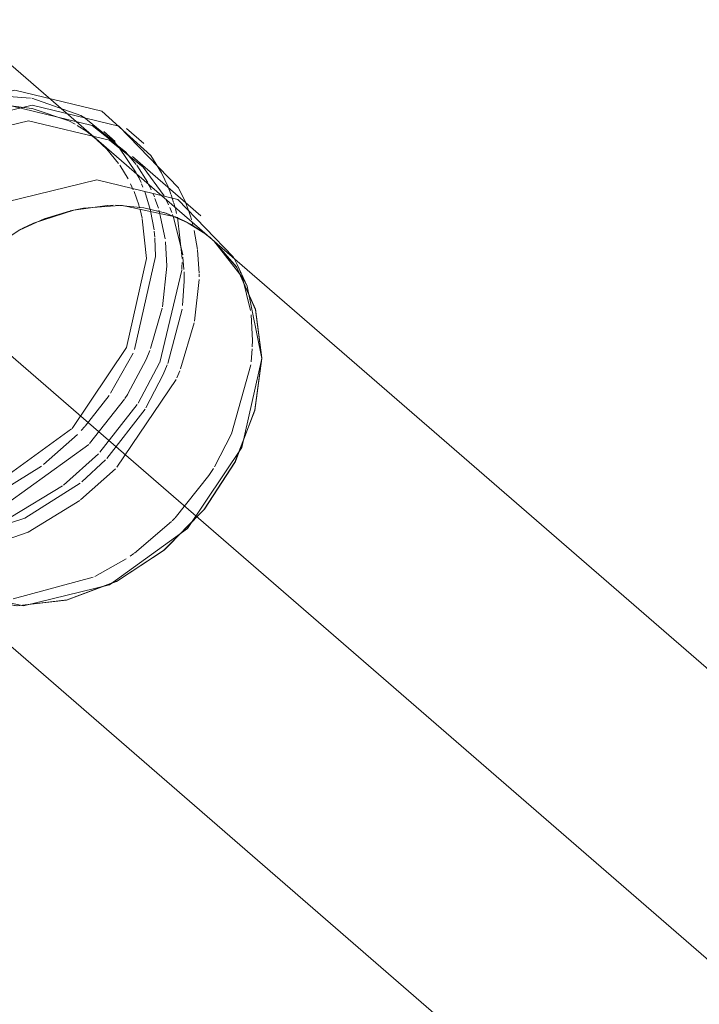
# Model space of a CAD drawing. Header units: millimetres. Extents: x -121 to 34184, y -147 to 33428.
# Tile 96 of 256: x 14291 to 14461, y 21628 to 21874. Entities that reach past the tile are written whole.
import ezdxf

# ---------------------------------------------------------------- set-up
doc = ezdxf.new("R2010")
doc.units = ezdxf.units.MM
doc.linetypes.add('ADSK_Осевая', pattern=[700, 500, -100, 0, -100])
doc.layers.add('P-PIPE-____-CNTR', color=3, linetype='ADSK_Осевая', lineweight=20)
doc.layers.add('P-PIPE-____-OTLN', color=3, linetype='Continuous', lineweight=20)

# ---------------------------------------------------------------- blocks, each defined once
blk = doc.blocks.new('ADSK_ППР_Тройник канализационный_Составной - Тройник канализационный-1734327-_3D_ копия 1')
at = {"layer": 'P-PIPE-____-OTLN', "color": 22}
for p, q in [((12316.45, 21819.43), (12252.99, 21874.46)), ((12292.13, 21843.96), (12289.28, 21846.44)), ((12299.27, 21843.47), (12294.95, 21847.21)), ((12313.55, 21825.39), (12296.45, 21840.22)), ((12291.65, 21828), (12290.22, 21827.95)), ((12299.28, 21827.4), (12293.4, 21827.98)), ((12284.23, 21827.29), (12280.89, 21826.6)), ((12310.17, 21823.73), (12305.02, 21825.95)), ((12274.47, 21824.61), (12268.34, 21821.9)), ((12316.44, 21819.44), (12314.98, 21820.64)), ((12316.45, 21819.43), (12315.91, 21819.9)), ((12325.13, 21807.79), (12322.64, 21813.2))]:
    blk.add_line(p, q, dxfattribs=at)
at = {"layer": 'P-PIPE-____-OTLN', "color": 10}
for p, q in [((12265.33, 21852.98), (12271.27, 21852.24)), ((12271.36, 21852.22), (12280.54, 21849.15)), ((12285.04, 21846.44), (12287.42, 21844.56)), ((12287.57, 21844.42), (12290.04, 21842.03)), ((12292.01, 21843.8), (12292.73, 21842.99)), ((12290.04, 21842.03), (12292.96, 21838.49)), ((12294.71, 21841.41), (12297.36, 21838.25)), ((12293.27, 21838.06), (12295.35, 21834.65)), ((12297.59, 21835.83), (12298.05, 21834.93)), ((12295.99, 21833.38), (12296.67, 21831.87)), ((12298.05, 21834.93), (12298.62, 21833.69)), ((12298.76, 21833.36), (12299.1, 21832.55)), ((12300.43, 21833.37), (12300.87, 21832.5)), ((12296.86, 21831.42), (12298.04, 21828.08)), ((12299.53, 21831.46), (12300.77, 21827.5)), ((12300.87, 21832.5), (12301.17, 21831.87)), ((12301.61, 21830.88), (12301.94, 21830.08)), ((12305.37, 21832.61), (12305.66, 21831.9)), ((12305.7, 21831.8), (12306.08, 21830.78)), ((12306.13, 21830.63), (12306.5, 21829.57)), ((12298.04, 21828.07), (12298.24, 21827.4)), ((12302.08, 21829.73), (12302.95, 21827.25)), ((12304.76, 21829.62), (12305.22, 21828.71)), ((12305.22, 21828.71), (12305.51, 21828.09)), ((12306.5, 21829.57), (12306.77, 21828.73)), ((12306.81, 21828.57), (12307.07, 21827.68)), ((12298.37, 21826.93), (12298.88, 21824.78)), ((12300.77, 21827.5), (12300.98, 21826.68)), ((12300.99, 21826.61), (12301.86, 21821.84)), ((12303.09, 21826.8), (12303.25, 21826.22)), ((12303.25, 21826.22), (12304.61, 21819.6)), ((12305.79, 21827.48), (12306.32, 21826.22)), ((12306.51, 21825.73), (12306.77, 21825.03)), ((12307.2, 21827.23), (12307.52, 21825.96)), ((12310.73, 21826.01), (12311.04, 21825.04)), ((12298.92, 21824.6), (12299.95, 21814.67)), ((12306.77, 21825.03), (12309.03, 21815.63)), ((12307.73, 21825.03), (12308.87, 21814.67)), ((12311.04, 21825.04), (12311.23, 21824.37)), ((12311.41, 21823.72), (12311.62, 21822.9)), ((12301.9, 21821.53), (12302.05, 21820.05)), ((12311.9, 21821.72), (12312.73, 21816.95)), ((12302.07, 21819.81), (12302.24, 21815.23)), ((12304.71, 21818.84), (12305.08, 21812.76)), ((12312.74, 21816.8), (12313.17, 21810.98)), ((12302.24, 21815.21), (12297.01, 21791.87)), ((12308.87, 21813.68), (12308.85, 21812.52)), ((12309.1, 21815.02), (12309.35, 21811.95)), ((12308.82, 21811.74), (12303.3, 21788.68)), ((12305.08, 21812.76), (12303.97, 21802.62)), ((12308.85, 21812.52), (12308.82, 21811.92)), ((12309.37, 21811.38), (12309.41, 21809.01)), ((12313.18, 21810.8), (12313.19, 21810.1)), ((12322.74, 21812.98), (12323.31, 21811.66)), ((12323.31, 21811.66), (12323.59, 21810.96)), ((12309.41, 21809.01), (12308.99, 21802.9)), ((12313.17, 21809.41), (12311.98, 21798.98)), ((12323.99, 21809.88), (12326.01, 21801.67)), ((12303.9, 21802.23), (12300.99, 21792.18)), ((12308.88, 21802.01), (12305.29, 21788.37)), ((12311.91, 21798.59), (12308.5, 21787.07)), ((12326.16, 21800.54), (12326.5, 21794.19)), ((12326.5, 21794.19), (12326.46, 21792.57)), ((12296.61, 21790.99), (12291.01, 21780.93)), ((12326.44, 21792.09), (12326.18, 21788.83)), ((12303.25, 21788.57), (12297.88, 21778.47)), ((12308.29, 21786.53), (12307.57, 21784.83)), ((12307.37, 21784.38), (12292.59, 21762.41)), ((12290.65, 21780.39), (12284.63, 21772.69)), ((12294.5, 21779.51), (12285.74, 21768.35)), ((12295.28, 21780.75), (12294.56, 21779.6)), ((12297.67, 21778.14), (12288.28, 21766.17)), ((12299.61, 21776.94), (12290.07, 21764.61)), ((12284.55, 21772.61), (12283.62, 21771.59)), ((12282.72, 21770.65), (12274.24, 21763.12)), ((12287.95, 21765.82), (12279.17, 21757.98)), ((12289.72, 21764.25), (12283.79, 21758.78)), ((12273.71, 21762.73), (12264.45, 21756.94)), ((12292.2, 21762), (12283.5, 21754.29)), ((12316.71, 21762.12), (12315.58, 21760.35)), ((12315.57, 21760.33), (12307.17, 21749.79)), ((12307.04, 21749.66), (12306.39, 21748.99)), ((12306.26, 21748.86), (12296.95, 21740.94)), ((12294.85, 21739.5), (12287.01, 21735.05)), ((12296.83, 21740.85), (12295.87, 21740.18)), ((12286.62, 21734.87), (12266.58, 21729.49))]:
    blk.add_line(p, q, dxfattribs=at)
at = {"layer": 'P-PIPE-____-OTLN', "color": 9}
for p, q in [((12280.54, 21849.15), (12282.09, 21848.34)), ((12282.65, 21848.01), (12285.04, 21846.44)), ((12284.32, 21850.02), (12292.01, 21843.8)), ((12293.07, 21842.59), (12297.43, 21836.15)), ((12297.52, 21838.03), (12300.27, 21833.68)), ((12299.18, 21837.58), (12304.37, 21830.35)), ((12290.12, 21827.95), (12281.8, 21826.81)), ((12293.21, 21827.99), (12284.23, 21827.29)), ((12293.96, 21827.96), (12292.28, 21828)), ((12307.15, 21825.15), (12293.99, 21827.96)), ((12309.73, 21828.76), (12310.73, 21826.01)), ((12281.77, 21826.81), (12271.73, 21823.5)), ((12280.69, 21826.55), (12274.47, 21824.61)), ((12304.86, 21826.01), (12299.28, 21827.4)), ((12309.37, 21824.15), (12307.21, 21825.13)), ((12314.85, 21820.74), (12310.17, 21823.73)), ((12268.29, 21821.87), (12256.71, 21814.26)), ((12269.4, 21822.42), (12268.29, 21821.87)), ((12315.91, 21819.9), (12314.09, 21821.3)), ((12322.02, 21814.48), (12322.64, 21813.2)), ((12328.82, 21789.64), (12325.13, 21807.79))]:
    blk.add_line(p, q, dxfattribs=at)
at = {"layer": 'P-PIPE-____-OTLN', "color": 22}
for points in [[(12199.93, 21787.21, 0), (12205.55, 21812.31, 0), (12220.84, 21835.07, 0), (12242.78, 21850.96, 0), (12267.03, 21856.85, 0), (12288.77, 21851.57, 0), (12301.07, 21840.45, 0)], [(12204.25, 21783.46, 0), (12209.87, 21808.57, 0), (12225.16, 21831.32, 0), (12247.11, 21847.21, 0), (12271.35, 21853.1, 0), (12293.09, 21847.82, 0), (12308.02, 21832.41, 0), (12309.73, 21828.76, 0)], [(12208.03, 21784.38, 0), (12213.26, 21807.74, 0), (12227.49, 21828.91, 0), (12247.91, 21843.7, 0), (12270.47, 21849.18, 0), (12290.7, 21844.27, 0), (12299.18, 21837.58, 0)], [(12225.13, 21769.56, 0), (12230.36, 21792.92, 0), (12244.59, 21814.09, 0), (12265.01, 21828.88, 0), (12287.57, 21834.36, 0), (12307.8, 21829.44, 0), (12321.69, 21815.11, 0), (12322.02, 21814.48, 0)], [(12271.73, 21823.5, 0), (12270.11, 21822.76, 0), (12269.4, 21822.42, 0)], [(12313.94, 21821.41, 0), (12310.96, 21823.3, 0), (12309.37, 21824.15, 0)]]:
    blk.add_polyline3d(points, dxfattribs=at)
at = {"layer": 'P-PIPE-____-OTLN', "color": 9}
for points in [[(12244.61, 21851.59, 0), (12263.3, 21855.4, 0), (12270.91, 21854.85, 0)], [(12223.38, 21832.87, 0), (12243.59, 21847.45, 0), (12266.15, 21852.93, 0), (12286.38, 21848.01, 0), (12294.71, 21841.41, 0)], [(12271.3, 21854.78, 0), (12283.53, 21850.49, 0), (12284.25, 21850.07, 0)], [(12301.07, 21840.45, 0), (12303.7, 21836.16, 0), (12305.37, 21832.61, 0)], [(12324.94, 21808.2, 0), (12324.23, 21809.61, 0), (12316.77, 21819.16, 0)], [(12328.82, 21789.64, 0), (12327.29, 21801.85, 0), (12322.57, 21812.42, 0), (12316.85, 21819.08, 0)], [(12250.34, 21732.21, 0), (12255.83, 21729.8, 0), (12267.45, 21727.77, 0), (12279.96, 21729.16, 0), (12292.51, 21733.86, 0), (12304.23, 21741.56, 0), (12314.32, 21751.74, 0), (12322.11, 21763.7, 0), (12327.06, 21776.62, 0), (12328.82, 21789.64, 0)], [(12251.5, 21731.6, 0), (12269.21, 21727.76, 0), (12290.75, 21732.99, 0), (12310.24, 21747.12, 0), (12323.83, 21767.33, 0), (12328.82, 21789.64, 0)]]:
    blk.add_polyline3d(points, dxfattribs=at)
at = {"layer": 'P-PIPE-____-OTLN', "color": 10}
for points in [[(12299.95, 21814.67, 0), (12294.95, 21792.37, 0), (12281.36, 21772.15, 0)], [(12300.79, 21791.65, 0), (12299.86, 21789.4, 0), (12295.33, 21780.82, 0)], [(12305.16, 21788.03, 0), (12304.18, 21785.65, 0), (12299.82, 21777.27, 0)], [(12326.09, 21788.07, 0), (12321.27, 21770.83, 0), (12316.96, 21762.53, 0)], [(12281.23, 21772.01, 0), (12261.87, 21758.03, 0), (12246, 21753.25, 0)], [(12285.51, 21768.11, 0), (12265.21, 21753.44, 0), (12250.45, 21748.73, 0)], [(12278.93, 21757.79, 0), (12266.01, 21749.93, 0), (12253.86, 21745.6, 0)], [(12283.39, 21758.46, 0), (12269.53, 21749.69, 0), (12254.82, 21744.96, 0)], [(12283.27, 21754.11, 0), (12270.33, 21746.18, 0), (12257.56, 21741.76, 0)]]:
    blk.add_polyline3d(points, dxfattribs=at)

msp = doc.modelspace()

# ---------------------------------------------------------------- linework, layer by layer
at = {"layer": 'P-PIPE-____-CNTR', "color": 10}
msp.add_line((14303.45, 21777.88), (14271.68, 21805.42), dxfattribs=at)
at = {"layer": 'P-PIPE-____-CNTR', "color": 9}
msp.add_line((14303.45, 21777.88), (14653.03, 21474.79), dxfattribs=at)
msp.add_line((14303.45, 21777.88), (14653.03, 21474.79), dxfattribs=at)
at = {"layer": 'P-PIPE-____-OTLN', "color": 22}
for p, q in [((14307.32, 21827.3), (14316.23, 21827.99)), ((14297.43, 21824.59), (14303.71, 21826.55)), ((14322.3, 21827.4), (14327.87, 21826.01)), ((14333.19, 21823.73), (14337.85, 21820.75)), ((14338, 21820.64), (14339.46, 21819.44)), ((14751.43, 21462.27), (14339.47, 21819.43)), ((14267.42, 21736.32), (14601.21, 21446.92))]:
    msp.add_line(p, q, dxfattribs=at)
at = {"layer": 'P-PIPE-____-OTLN', "color": 9}
for p, q in [((14316.43, 21827.98), (14322.3, 21827.4)), ((14303.91, 21826.6), (14307.32, 21827.3)), ((14328.06, 21825.95), (14333.19, 21823.73)), ((14291.36, 21821.89), (14297.43, 21824.59))]:
    msp.add_line(p, q, dxfattribs=at)
for points in [[(14339.88, 21819.07, 0), (14345.49, 21812.57, 0), (14350.26, 21802.03, 0), (14351.85, 21789.84, 0)], [(14351.85, 21789.84, 0), (14350.13, 21776.83, 0), (14345.23, 21763.9, 0), (14337.49, 21751.92, 0), (14327.42, 21741.71, 0), (14315.72, 21733.96, 0), (14303.18, 21729.2, 0)], [(14303.18, 21729.2, 0), (14290.67, 21727.77, 0), (14279.02, 21729.75, 0), (14273.36, 21732.21, 0)]]:
    msp.add_polyline3d(points, dxfattribs=at)

# ---------------------------------------------------------------- block references
msp.add_blockref('ADSK_ППР_Тройник канализационный_Составной - Тройник канализационный-1734327-_3D_ копия 1', (2023.02, 0), dxfattribs=at)

doc.saveas('drawing.dxf')
